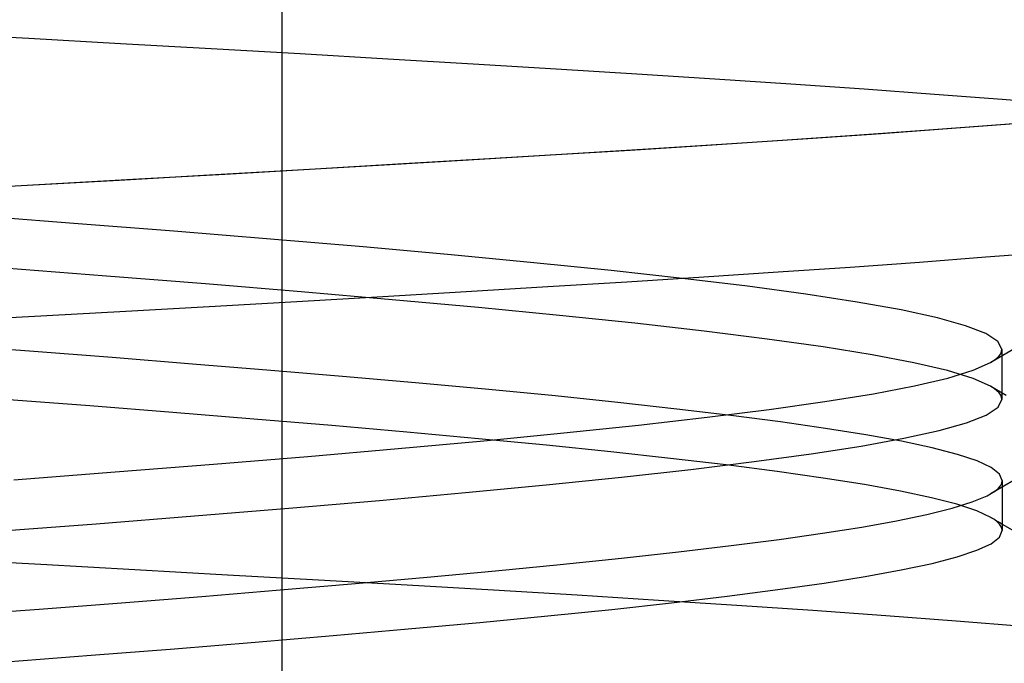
# Model space of a CAD drawing. Header units: millimetres. Extents: x 0 to 93, y -1.2 to 50.
# Tile 98 of 140: x 85.951 to 86.701, y 4.08 to 4.57. Entities that reach past the tile are written whole.
import ezdxf

# ---------------------------------------------------------------- set-up
doc = ezdxf.new("R2010")
doc.units = ezdxf.units.MM
doc.layers.add('MAIN-1', color=7, linetype='Continuous')
doc.layers.add('MAIN-2', color=7, linetype='Continuous')

msp = doc.modelspace()

# ---------------------------------------------------------------- linework, layer by layer
at = {"layer": 'MAIN-1'}
for p, q in [((86.68736, 4.38948), (86.73567, 4.39335)), ((86.5838, 4.38182), (86.63668, 4.38563)), ((86.63668, 4.38563), (86.68736, 4.38948)), ((86.47211, 4.3743), (86.52889, 4.37804)), ((86.52889, 4.37804), (86.5838, 4.38182)), ((86.35318, 4.36688), (86.41353, 4.37059)), ((86.41353, 4.37059), (86.47211, 4.3743)), ((86.22735, 4.35941), (86.2911, 4.36316)), ((86.2911, 4.36316), (86.35318, 4.36688)), ((86.09513, 4.35181), (86.162, 4.35562)), ((86.162, 4.35562), (86.22735, 4.35941)), ((85.95737, 4.3441), (86.02686, 4.34796)), ((86.02686, 4.34796), (86.09513, 4.35181)), ((85.88696, 4.34023), (85.95737, 4.3441)), ((86.72488, 4.22869), (86.69138, 4.2092)), ((86.69979, 4.21411), (86.69979, 4.2108)), ((86.67687, 4.20274), (86.68822, 4.20746)), ((86.69979, 4.2108), (86.69979, 4.20749)), ((86.69979, 4.20749), (86.69979, 4.20417)), ((86.64233, 4.1932), (86.66159, 4.19799)), ((86.66159, 4.19799), (86.67687, 4.20274)), ((86.69979, 4.20417), (86.69979, 4.20085)), ((86.69979, 4.20085), (86.69979, 4.19752)), ((86.69979, 4.19752), (86.69979, 4.1942)), ((86.61927, 4.18839), (86.64233, 4.1932)), ((86.69979, 4.1942), (86.69979, 4.19088)), ((86.69979, 4.19088), (86.69979, 4.18756)), ((86.56281, 4.17886), (86.59268, 4.1836)), ((86.59268, 4.1836), (86.61927, 4.18839)), ((86.69979, 4.18756), (86.69979, 4.18424)), ((86.69979, 4.18424), (86.69979, 4.18092)), ((86.6998, 4.18593), (86.73561, 4.16509)), ((86.52965, 4.17417), (86.56281, 4.17886)), ((86.69121, 4.17089), (86.69764, 4.17589)), ((86.69764, 4.17589), (86.69979, 4.18088)), ((86.45293, 4.16471), (86.49306, 4.16947)), ((86.49306, 4.16947), (86.52965, 4.17417)), ((86.6805, 4.16588), (86.69121, 4.17089)), ((86.36277, 4.15505), (86.40939, 4.15989)), ((86.40939, 4.15989), (86.45293, 4.16471)), ((86.64625, 4.15588), (86.6655, 4.16088)), ((86.6655, 4.16088), (86.6805, 4.16588)), ((86.31334, 4.15019), (86.36277, 4.15505)), ((86.6228, 4.15089), (86.64625, 4.15588)), ((86.2065, 4.1405), (86.26125, 4.14535)), ((86.26125, 4.14535), (86.31334, 4.15019)), ((86.56391, 4.14088), (86.59531, 4.14588)), ((86.59531, 4.14588), (86.6228, 4.15089)), ((86.14916, 4.13564), (86.2065, 4.1405)), ((86.52874, 4.13588), (86.56391, 4.14088)), ((86.02811, 4.1259), (86.08952, 4.13077)), ((86.08952, 4.13077), (86.14916, 4.13564)), ((86.44766, 4.12589), (86.48994, 4.13088)), ((86.48994, 4.13088), (86.52874, 4.13588)), ((85.96544, 4.12104), (86.02811, 4.1259)), ((86.40205, 4.12088), (86.44766, 4.12589)), ((85.90179, 4.11618), (85.96544, 4.12104)), ((86.30138, 4.11089), (86.35323, 4.11588)), ((86.35323, 4.11588), (86.40205, 4.12088)), ((86.24675, 4.10589), (86.30138, 4.11089)), ((86.13009, 4.09589), (86.18958, 4.10088)), ((86.18958, 4.10088), (86.24675, 4.10589)), ((86.06853, 4.09089), (86.13009, 4.09589)), ((85.94018, 4.08088), (86.00515, 4.08589)), ((86.00515, 4.08589), (86.06853, 4.09089))]:
    msp.add_line(p, q, dxfattribs=at)
at = {"layer": 'MAIN-2'}
for p, q in [((86.1505, 9), (86.1505, 0)), ((85.95746, 4.55591), (85.88681, 4.55973)), ((85.95746, 4.55591), (85.88681, 4.55973)), ((86.02738, 4.55206), (85.95746, 4.55591)), ((86.02738, 4.55206), (85.95746, 4.55591)), ((86.09644, 4.54819), (86.02738, 4.55206)), ((86.09644, 4.54819), (86.02738, 4.55206)), ((86.16444, 4.54429), (86.09644, 4.54819)), ((86.16444, 4.54429), (86.09644, 4.54819)), ((86.23116, 4.54038), (86.16444, 4.54429)), ((86.23116, 4.54038), (86.16444, 4.54429)), ((86.2963, 4.5365), (86.23116, 4.54038)), ((86.2963, 4.5365), (86.23116, 4.54038)), ((86.35963, 4.53265), (86.2963, 4.5365)), ((86.35963, 4.53265), (86.2963, 4.5365)), ((86.4211, 4.52882), (86.35963, 4.53265)), ((86.4211, 4.52882), (86.35963, 4.53265)), ((86.48072, 4.525), (86.4211, 4.52882)), ((86.48072, 4.525), (86.4211, 4.52882)), ((86.53851, 4.52117), (86.48072, 4.525)), ((86.53851, 4.52117), (86.48072, 4.525)), ((86.59438, 4.51731), (86.53851, 4.52117)), ((86.59438, 4.51731), (86.53851, 4.52117)), ((86.64814, 4.51343), (86.59438, 4.51731)), ((86.64814, 4.51343), (86.59438, 4.51731)), ((86.69961, 4.50952), (86.64814, 4.51343)), ((86.69961, 4.50952), (86.64814, 4.51343)), ((86.74857, 4.50559), (86.69961, 4.50952)), ((86.74857, 4.50559), (86.69961, 4.50952)), ((86.71243, 4.49135), (86.66122, 4.48736)), ((86.73993, 4.4936), (86.69147, 4.48969)), ((86.60751, 4.4834), (86.55157, 4.47949)), ((86.6405, 4.48581), (86.58725, 4.48196)), ((86.66122, 4.48736), (86.60751, 4.4834)), ((86.69147, 4.48969), (86.6405, 4.48581)), ((86.49364, 4.47564), (86.43384, 4.47184)), ((86.53195, 4.47816), (86.47484, 4.47443)), ((86.55157, 4.47949), (86.49364, 4.47564)), ((86.58725, 4.48196), (86.53195, 4.47816)), ((86.37218, 4.46805), (86.30862, 4.46424)), ((86.41595, 4.47073), (86.35528, 4.46703)), ((86.43384, 4.47184), (86.37218, 4.46805)), ((86.47484, 4.47443), (86.41595, 4.47073)), ((86.24318, 4.46036), (86.17596, 4.45643)), ((86.29279, 4.4633), (86.22854, 4.4595)), ((86.30862, 4.46424), (86.24318, 4.46036)), ((86.35528, 4.46703), (86.29279, 4.4633)), ((86.1071, 4.45246), (86.03675, 4.44845)), ((86.16262, 4.45566), (86.09516, 4.45178)), ((86.17596, 4.45643), (86.1071, 4.45246)), ((86.22854, 4.4595), (86.16262, 4.45566)), ((86.02632, 4.44786), (85.95637, 4.44395)), ((86.03675, 4.44845), (85.96518, 4.44444)), ((86.09516, 4.45178), (86.02632, 4.44786)), ((85.95637, 4.44395), (85.88563, 4.44005)), ((85.96518, 4.44444), (85.89275, 4.44044)), ((85.99177, 4.41512), (85.9132, 4.42112)), ((85.99177, 4.41512), (85.9132, 4.42112)), ((86.06814, 4.40912), (85.99177, 4.41512)), ((86.06814, 4.40912), (85.99177, 4.41512)), ((86.14186, 4.40312), (86.06814, 4.40912)), ((86.14186, 4.40312), (86.06814, 4.40912)), ((86.21249, 4.39712), (86.14186, 4.40312)), ((86.21249, 4.39712), (86.14186, 4.40312)), ((86.27956, 4.39112), (86.21249, 4.39712)), ((86.27956, 4.39112), (86.21249, 4.39712)), ((86.68736, 4.38948), (86.73567, 4.39335)), ((86.34269, 4.38512), (86.27956, 4.39112)), ((86.34269, 4.38512), (86.27956, 4.39112)), ((86.40157, 4.37912), (86.34269, 4.38512)), ((86.40157, 4.37912), (86.34269, 4.38512)), ((86.5838, 4.38182), (86.63668, 4.38563)), ((86.63668, 4.38563), (86.68736, 4.38948)), ((86.01676, 4.37492), (85.93885, 4.38092)), ((86.01676, 4.37492), (85.93885, 4.38092)), ((86.45594, 4.37312), (86.40157, 4.37912)), ((86.45594, 4.37312), (86.40157, 4.37912)), ((86.47211, 4.3743), (86.52889, 4.37804)), ((86.52889, 4.37804), (86.5838, 4.38182)), ((86.09232, 4.36892), (86.01676, 4.37492)), ((86.09232, 4.36892), (86.01676, 4.37492)), ((86.35318, 4.36688), (86.41353, 4.37059)), ((86.41353, 4.37059), (86.47211, 4.3743)), ((86.50552, 4.36711), (86.45594, 4.37312)), ((86.50552, 4.36711), (86.45594, 4.37312)), ((86.1651, 4.36292), (86.09232, 4.36892)), ((86.1651, 4.36292), (86.09232, 4.36892)), ((86.23463, 4.35691), (86.1651, 4.36292)), ((86.23463, 4.35691), (86.1651, 4.36292)), ((86.22735, 4.35941), (86.2911, 4.36316)), ((86.2911, 4.36316), (86.35318, 4.36688)), ((86.55003, 4.36111), (86.50552, 4.36711)), ((86.55003, 4.36111), (86.50552, 4.36711)), ((86.09513, 4.35181), (86.162, 4.35562)), ((86.162, 4.35562), (86.22735, 4.35941)), ((86.30046, 4.35091), (86.23463, 4.35691)), ((86.30046, 4.35091), (86.23463, 4.35691)), ((86.58918, 4.35511), (86.55003, 4.36111)), ((86.58918, 4.35511), (86.55003, 4.36111)), ((86.62272, 4.34911), (86.58918, 4.35511)), ((86.62272, 4.34911), (86.58918, 4.35511)), ((85.95737, 4.3441), (86.02686, 4.34796)), ((86.02686, 4.34796), (86.09513, 4.35181)), ((86.36225, 4.34491), (86.30046, 4.35091)), ((86.36225, 4.34491), (86.30046, 4.35091)), ((86.65036, 4.34311), (86.62272, 4.34911)), ((86.65036, 4.34311), (86.62272, 4.34911)), ((85.88696, 4.34023), (85.95737, 4.3441)), ((86.41971, 4.33891), (86.36225, 4.34491)), ((86.41971, 4.33891), (86.36225, 4.34491)), ((86.67188, 4.33711), (86.65036, 4.34311)), ((86.67188, 4.33711), (86.65036, 4.34311)), ((86.47256, 4.33291), (86.41971, 4.33891)), ((86.47256, 4.33291), (86.41971, 4.33891)), ((86.52052, 4.32691), (86.47256, 4.33291)), ((86.52052, 4.32691), (86.47256, 4.33291)), ((86.68726, 4.33111), (86.67188, 4.33711)), ((86.68726, 4.33111), (86.67188, 4.33711)), ((86.56332, 4.32091), (86.52052, 4.32691)), ((86.56332, 4.32091), (86.52052, 4.32691)), ((86.69649, 4.32511), (86.68726, 4.33111)), ((86.69649, 4.32511), (86.68726, 4.33111)), ((86.72755, 4.33032), (86.69096, 4.30902)), ((86.69957, 4.3191), (86.69649, 4.32511)), ((86.69957, 4.3191), (86.69649, 4.32511)), ((85.95805, 4.3177), (85.89394, 4.32258)), ((85.95805, 4.3177), (85.89394, 4.32258)), ((86.02096, 4.31279), (85.95805, 4.3177)), ((86.02096, 4.31279), (85.95805, 4.3177)), ((86.60069, 4.3149), (86.56332, 4.32091)), ((86.60069, 4.3149), (86.56332, 4.32091)), ((86.69861, 4.31576), (86.69933, 4.31743)), ((86.69861, 4.31576), (86.69933, 4.31743)), ((86.69933, 4.31743), (86.69957, 4.3191)), ((86.69933, 4.31743), (86.69957, 4.3191)), ((86.69957, 4.31908), (86.69957, 4.3159)), ((86.08244, 4.30788), (86.02096, 4.31279)), ((86.08244, 4.30788), (86.02096, 4.31279)), ((86.63235, 4.3089), (86.60069, 4.3149)), ((86.63235, 4.3089), (86.60069, 4.3149)), ((86.69094, 4.30906), (86.69357, 4.31073)), ((86.69094, 4.30906), (86.69357, 4.31073)), ((86.69357, 4.31073), (86.69573, 4.31241)), ((86.69357, 4.31073), (86.69573, 4.31241)), ((86.69573, 4.31241), (86.69741, 4.31408)), ((86.69573, 4.31241), (86.69741, 4.31408)), ((86.69741, 4.31408), (86.69861, 4.31576)), ((86.69741, 4.31408), (86.69861, 4.31576)), ((86.69957, 4.3159), (86.69957, 4.31271)), ((86.69957, 4.31271), (86.69957, 4.30953)), ((86.14218, 4.30297), (86.08244, 4.30788)), ((86.14218, 4.30297), (86.08244, 4.30788)), ((86.19984, 4.29811), (86.14218, 4.30297)), ((86.19984, 4.29811), (86.14218, 4.30297)), ((86.65801, 4.3029), (86.63235, 4.3089)), ((86.65801, 4.3029), (86.63235, 4.3089)), ((86.67755, 4.2969), (86.65801, 4.3029)), ((86.67755, 4.2969), (86.65801, 4.3029)), ((86.65829, 4.29713), (86.67765, 4.30309)), ((86.65829, 4.29713), (86.67765, 4.30309)), ((86.67765, 4.30309), (86.69094, 4.30906)), ((86.67765, 4.30309), (86.69094, 4.30906)), ((86.69957, 4.30953), (86.69957, 4.30635)), ((86.69957, 4.30635), (86.69957, 4.30316)), ((86.69957, 4.30316), (86.69957, 4.29998)), ((86.25522, 4.29327), (86.19984, 4.29811)), ((86.25522, 4.29327), (86.19984, 4.29811)), ((86.63284, 4.29117), (86.65829, 4.29713)), ((86.63284, 4.29117), (86.65829, 4.29713)), ((86.69093, 4.2909), (86.67755, 4.2969)), ((86.69093, 4.2909), (86.67755, 4.2969)), ((86.69957, 4.29998), (86.69957, 4.29679)), ((86.69957, 4.29679), (86.69957, 4.29361)), ((86.30824, 4.28843), (86.25522, 4.29327)), ((86.30824, 4.28843), (86.25522, 4.29327)), ((86.35883, 4.28352), (86.30824, 4.28843)), ((86.35883, 4.28352), (86.30824, 4.28843)), ((86.6015, 4.2852), (86.63284, 4.29117)), ((86.6015, 4.2852), (86.63284, 4.29117)), ((86.69357, 4.28922), (86.69093, 4.2909)), ((86.69357, 4.28922), (86.69093, 4.2909)), ((86.69098, 4.29096), (86.70272, 4.28412)), ((86.69572, 4.28755), (86.69357, 4.28922)), ((86.69572, 4.28755), (86.69357, 4.28922)), ((86.6974, 4.28587), (86.69572, 4.28755)), ((86.6974, 4.28587), (86.69572, 4.28755)), ((86.69957, 4.29361), (86.69957, 4.29043)), ((86.69957, 4.29043), (86.69957, 4.28725)), ((86.69957, 4.28725), (86.69957, 4.28407)), ((86.00405, 4.27593), (85.93906, 4.28093)), ((86.00405, 4.27593), (85.93906, 4.28093)), ((86.40673, 4.27856), (86.35883, 4.28352)), ((86.40673, 4.27856), (86.35883, 4.28352)), ((86.56452, 4.27924), (86.6015, 4.2852)), ((86.56452, 4.27924), (86.6015, 4.2852)), ((86.69657, 4.27493), (86.69957, 4.28084)), ((86.69657, 4.27493), (86.69957, 4.28084)), ((86.69861, 4.2842), (86.6974, 4.28587)), ((86.69861, 4.2842), (86.6974, 4.28587)), ((86.69933, 4.28252), (86.69861, 4.2842)), ((86.69933, 4.28252), (86.69861, 4.2842)), ((86.69957, 4.28084), (86.69933, 4.28252)), ((86.69957, 4.28084), (86.69933, 4.28252)), ((86.69957, 4.28407), (86.69957, 4.28088)), ((86.06745, 4.27093), (86.00405, 4.27593)), ((86.06745, 4.27093), (86.00405, 4.27593)), ((86.45157, 4.27358), (86.40673, 4.27856)), ((86.45157, 4.27358), (86.40673, 4.27856)), ((86.49294, 4.26863), (86.45157, 4.27358)), ((86.49294, 4.26863), (86.45157, 4.27358)), ((86.47472, 4.26731), (86.52217, 4.27328)), ((86.47472, 4.26731), (86.52217, 4.27328)), ((86.52217, 4.27328), (86.56452, 4.27924)), ((86.52217, 4.27328), (86.56452, 4.27924)), ((86.6876, 4.26901), (86.69657, 4.27493)), ((86.6876, 4.26901), (86.69657, 4.27493)), ((86.12901, 4.26593), (86.06745, 4.27093)), ((86.12901, 4.26593), (86.06745, 4.27093)), ((86.18852, 4.26093), (86.12901, 4.26593)), ((86.18852, 4.26093), (86.12901, 4.26593)), ((86.42243, 4.26135), (86.47472, 4.26731)), ((86.42243, 4.26135), (86.47472, 4.26731)), ((86.53072, 4.26373), (86.49294, 4.26863)), ((86.53072, 4.26373), (86.49294, 4.26863)), ((86.67264, 4.26309), (86.6876, 4.26901)), ((86.67264, 4.26309), (86.6876, 4.26901)), ((86.24573, 4.25593), (86.18852, 4.26093)), ((86.24573, 4.25593), (86.18852, 4.26093)), ((86.36557, 4.25538), (86.42243, 4.26135)), ((86.36557, 4.25538), (86.42243, 4.26135)), ((86.56496, 4.25883), (86.53072, 4.26373)), ((86.56496, 4.25883), (86.53072, 4.26373)), ((86.59576, 4.25393), (86.56496, 4.25883)), ((86.59576, 4.25393), (86.56496, 4.25883)), ((86.62478, 4.25126), (86.65169, 4.25718)), ((86.62478, 4.25126), (86.65169, 4.25718)), ((86.65169, 4.25718), (86.67264, 4.26309)), ((86.65169, 4.25718), (86.67264, 4.26309)), ((86.3004, 4.25093), (86.24573, 4.25593)), ((86.3004, 4.25093), (86.24573, 4.25593)), ((86.35232, 4.24593), (86.3004, 4.25093)), ((86.35232, 4.24593), (86.3004, 4.25093)), ((86.30441, 4.24942), (86.36557, 4.25538)), ((86.30441, 4.24942), (86.36557, 4.25538)), ((86.59213, 4.24534), (86.62478, 4.25126)), ((86.59213, 4.24534), (86.62478, 4.25126)), ((86.62303, 4.249), (86.59576, 4.25393)), ((86.62303, 4.249), (86.59576, 4.25393)), ((86.17038, 4.23749), (86.23923, 4.24346)), ((86.17038, 4.23749), (86.23923, 4.24346)), ((86.23923, 4.24346), (86.30441, 4.24942)), ((86.23923, 4.24346), (86.30441, 4.24942)), ((86.40123, 4.24093), (86.35232, 4.24593)), ((86.40123, 4.24093), (86.35232, 4.24593)), ((86.55402, 4.23943), (86.59213, 4.24534)), ((86.55402, 4.23943), (86.59213, 4.24534)), ((86.64645, 4.24403), (86.62303, 4.249)), ((86.64645, 4.24403), (86.62303, 4.249)), ((86.66573, 4.23902), (86.64645, 4.24403)), ((86.66573, 4.23902), (86.64645, 4.24403)), ((86.0983, 4.23153), (86.17038, 4.23749)), ((86.0983, 4.23153), (86.17038, 4.23749)), ((86.44693, 4.23593), (86.40123, 4.24093)), ((86.44693, 4.23593), (86.40123, 4.24093)), ((86.48927, 4.23093), (86.44693, 4.23593)), ((86.48927, 4.23093), (86.44693, 4.23593)), ((86.51067, 4.23351), (86.55402, 4.23943)), ((86.51067, 4.23351), (86.55402, 4.23943)), ((86.6807, 4.23398), (86.66573, 4.23902)), ((86.6807, 4.23398), (86.66573, 4.23902)), ((86.02342, 4.22557), (86.0983, 4.23153)), ((86.02342, 4.22557), (86.0983, 4.23153)), ((86.40939, 4.22168), (86.46238, 4.22759)), ((86.40939, 4.22168), (86.46238, 4.22759)), ((86.46238, 4.22759), (86.51067, 4.23351)), ((86.46238, 4.22759), (86.51067, 4.23351)), ((86.52809, 4.22593), (86.48927, 4.23093)), ((86.52809, 4.22593), (86.48927, 4.23093)), ((86.69135, 4.22895), (86.6807, 4.23398)), ((86.69135, 4.22895), (86.6807, 4.23398)), ((86.69767, 4.22396), (86.69135, 4.22895)), ((86.69767, 4.22396), (86.69135, 4.22895)), ((85.9462, 4.2196), (86.02342, 4.22557)), ((85.9462, 4.2196), (86.02342, 4.22557)), ((86.35197, 4.21576), (86.40939, 4.22168)), ((86.35197, 4.21576), (86.40939, 4.22168)), ((86.56329, 4.22093), (86.52809, 4.22593)), ((86.56329, 4.22093), (86.52809, 4.22593)), ((86.59473, 4.21593), (86.56329, 4.22093)), ((86.59473, 4.21593), (86.56329, 4.22093)), ((86.69974, 4.21903), (86.69767, 4.22396)), ((86.69974, 4.21903), (86.69767, 4.22396)), ((86.29037, 4.20984), (86.35197, 4.21576)), ((86.29037, 4.20984), (86.35197, 4.21576)), ((86.62229, 4.21093), (86.59473, 4.21593)), ((86.62229, 4.21093), (86.59473, 4.21593)), ((86.69456, 4.21129), (86.69681, 4.21321)), ((86.69456, 4.21129), (86.69681, 4.21321)), ((86.69681, 4.21321), (86.69843, 4.21514)), ((86.69681, 4.21321), (86.69843, 4.21514)), ((86.69843, 4.21514), (86.6994, 4.21708)), ((86.69843, 4.21514), (86.6994, 4.21708)), ((86.6994, 4.21708), (86.69974, 4.21903)), ((86.6994, 4.21708), (86.69974, 4.21903)), ((86.69979, 4.21908), (86.69979, 4.21825)), ((86.69979, 4.21825), (86.69979, 4.21742)), ((86.69979, 4.21742), (86.69979, 4.21659)), ((86.69979, 4.21659), (86.69979, 4.21576)), ((86.69979, 4.21576), (86.69979, 4.21493)), ((86.69979, 4.21493), (86.69979, 4.21411)), ((86.22488, 4.20393), (86.29037, 4.20984)), ((86.22488, 4.20393), (86.29037, 4.20984)), ((86.64582, 4.20593), (86.62229, 4.21093)), ((86.64582, 4.20593), (86.62229, 4.21093)), ((86.66521, 4.20093), (86.64582, 4.20593)), ((86.66521, 4.20093), (86.64582, 4.20593)), ((86.67687, 4.20274), (86.68822, 4.20746)), ((86.68822, 4.20746), (86.6917, 4.20937)), ((86.68822, 4.20746), (86.6917, 4.20937)), ((86.6917, 4.20937), (86.69456, 4.21129)), ((86.6917, 4.20937), (86.69456, 4.21129)), ((86.08376, 4.19209), (86.15586, 4.19801)), ((86.08376, 4.19209), (86.15586, 4.19801)), ((86.15586, 4.19801), (86.22488, 4.20393)), ((86.15586, 4.19801), (86.22488, 4.20393)), ((86.64233, 4.1932), (86.66159, 4.19799)), ((86.66159, 4.19799), (86.67687, 4.20274)), ((86.68031, 4.19593), (86.66521, 4.20093)), ((86.68031, 4.19593), (86.66521, 4.20093)), ((86.00899, 4.18618), (86.08376, 4.19209)), ((86.00899, 4.18618), (86.08376, 4.19209)), ((86.61927, 4.18839), (86.64233, 4.1932)), ((86.69111, 4.19093), (86.68031, 4.19593)), ((86.69111, 4.19093), (86.68031, 4.19593)), ((86.69376, 4.18926), (86.69111, 4.19093)), ((86.69376, 4.18926), (86.69111, 4.19093)), ((86.69118, 4.19095), (86.69261, 4.19011)), ((86.69261, 4.19011), (86.69405, 4.18927)), ((85.93199, 4.18026), (86.00899, 4.18618)), ((85.93199, 4.18026), (86.00899, 4.18618)), ((86.56281, 4.17886), (86.59268, 4.1836)), ((86.59268, 4.1836), (86.61927, 4.18839)), ((86.69593, 4.18758), (86.69376, 4.18926)), ((86.69593, 4.18758), (86.69376, 4.18926)), ((86.69405, 4.18927), (86.69549, 4.18844)), ((86.69549, 4.18844), (86.69692, 4.1876)), ((86.69762, 4.18591), (86.69593, 4.18758)), ((86.69762, 4.18591), (86.69593, 4.18758)), ((86.69692, 4.1876), (86.69836, 4.18677)), ((86.69882, 4.18423), (86.69762, 4.18591)), ((86.69882, 4.18423), (86.69762, 4.18591)), ((86.69836, 4.18677), (86.6998, 4.18593)), ((86.69955, 4.18256), (86.69882, 4.18423)), ((86.69955, 4.18256), (86.69882, 4.18423)), ((86.69979, 4.18088), (86.69955, 4.18256)), ((86.69979, 4.18088), (86.69955, 4.18256)), ((86.52965, 4.17417), (86.56281, 4.17886)), ((86.69121, 4.17089), (86.69764, 4.17589)), ((86.69764, 4.17589), (86.69979, 4.18088)), ((86.45293, 4.16471), (86.49306, 4.16947)), ((86.49306, 4.16947), (86.52965, 4.17417)), ((86.6805, 4.16588), (86.69121, 4.17089)), ((86.36277, 4.15505), (86.40939, 4.15989)), ((86.40939, 4.15989), (86.45293, 4.16471)), ((86.64625, 4.15588), (86.6655, 4.16088)), ((86.6655, 4.16088), (86.6805, 4.16588)), ((85.89395, 4.15927), (85.96658, 4.15524)), ((85.89395, 4.15927), (85.96658, 4.15524)), ((85.96658, 4.15524), (86.03836, 4.15124)), ((85.96658, 4.15524), (86.03836, 4.15124)), ((86.31334, 4.15019), (86.36277, 4.15505)), ((86.6228, 4.15089), (86.64625, 4.15588)), ((86.03836, 4.15124), (86.10902, 4.14727)), ((86.03836, 4.15124), (86.10902, 4.14727)), ((86.10902, 4.14727), (86.1783, 4.14336)), ((86.10902, 4.14727), (86.1783, 4.14336)), ((86.2065, 4.1405), (86.26125, 4.14535)), ((86.26125, 4.14535), (86.31334, 4.15019)), ((86.56391, 4.14088), (86.59531, 4.14588)), ((86.59531, 4.14588), (86.6228, 4.15089)), ((86.14916, 4.13564), (86.2065, 4.1405)), ((86.1783, 4.14336), (86.24597, 4.13949)), ((86.1783, 4.14336), (86.24597, 4.13949)), ((86.24597, 4.13949), (86.31184, 4.13564)), ((86.24597, 4.13949), (86.31184, 4.13564)), ((86.52874, 4.13588), (86.56391, 4.14088)), ((86.02811, 4.1259), (86.08952, 4.13077)), ((86.08952, 4.13077), (86.14916, 4.13564)), ((86.31184, 4.13564), (86.37572, 4.13181)), ((86.31184, 4.13564), (86.37572, 4.13181)), ((86.37572, 4.13181), (86.43759, 4.12798)), ((86.37572, 4.13181), (86.43759, 4.12798)), ((86.44766, 4.12589), (86.48994, 4.13088)), ((86.48994, 4.13088), (86.52874, 4.13588)), ((85.96544, 4.12104), (86.02811, 4.1259)), ((86.40205, 4.12088), (86.44766, 4.12589)), ((86.43759, 4.12798), (86.49746, 4.1241)), ((86.43759, 4.12798), (86.49746, 4.1241)), ((86.49746, 4.1241), (86.55534, 4.12018)), ((86.49746, 4.1241), (86.55534, 4.12018)), ((85.90179, 4.11618), (85.96544, 4.12104)), ((86.30138, 4.11089), (86.35323, 4.11588)), ((86.35323, 4.11588), (86.40205, 4.12088)), ((86.55534, 4.12018), (86.61113, 4.11619)), ((86.55534, 4.12018), (86.61113, 4.11619)), ((86.61113, 4.11619), (86.66464, 4.11218)), ((86.61113, 4.11619), (86.66464, 4.11218)), ((86.24675, 4.10589), (86.30138, 4.11089)), ((86.66464, 4.11218), (86.71566, 4.10816)), ((86.66464, 4.11218), (86.71566, 4.10816)), ((86.13009, 4.09589), (86.18958, 4.10088)), ((86.18958, 4.10088), (86.24675, 4.10589)), ((86.06853, 4.09089), (86.13009, 4.09589)), ((85.94018, 4.08088), (86.00515, 4.08589)), ((86.00515, 4.08589), (86.06853, 4.09089))]:
    msp.add_line(p, q, dxfattribs=at)

doc.saveas('drawing.dxf')
